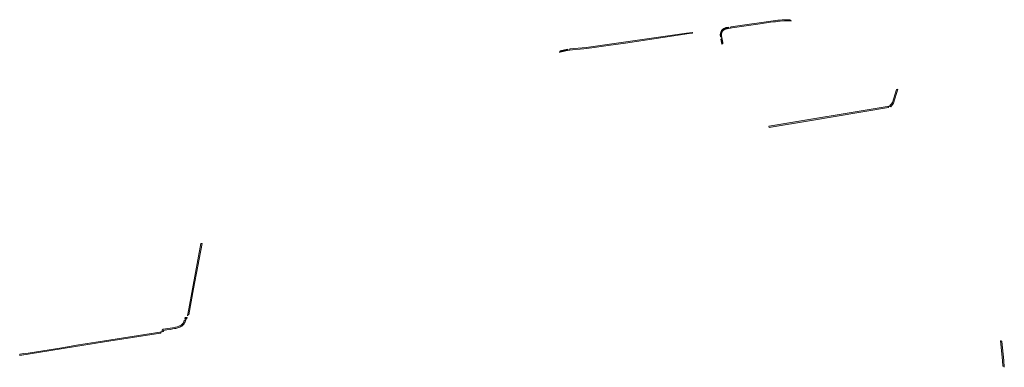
# Model space of a CAD drawing. Extents: x 98391 to 109703, y 464044 to 471306.
# Tile 9 of 31: x 102388 to 103187, y 467468 to 467751. Entities that reach past the tile are written whole.
import ezdxf

# ---------------------------------------------------------------- set-up
doc = ezdxf.new("R2010")
doc.units = 0
doc.layers.add('002 JA', color=3, linetype='Continuous', lineweight=20, true_color=0x00ff00)

msp = doc.modelspace()

# ---------------------------------------------------------------- hatches: boundary and pattern name
at = {"layer": '002 JA', "true_color": 0x00ff00}
for points in [[(102963.22, 467744.7), (102962.08, 467744.54), (102961.56, 467744.48), (102961.04, 467744.37), (102960.54, 467744.22), (102960.06, 467744.02), (102959.59, 467743.78), (102959.15, 467743.5), (102958.73, 467743.18), (102958.35, 467742.83), (102957.99, 467742.44), (102957.68, 467742.02), (102957.4, 467741.57), (102957.16, 467741.1), (102956.97, 467740.62), (102956.82, 467740.11), (102956.72, 467739.6), (102956.66, 467739.08), (102956.65, 467738.55), (102956.69, 467738.03), (102956.77, 467737.46), (102956.87, 467736.9), (102956.89, 467736.91), (102957.28, 467736.89), (102957.62, 467736.72), (102957.88, 467736.44), (102958.02, 467736.08), (102958.02, 467736.08), (102957.68, 467738.17), (102957.65, 467738.6), (102957.66, 467739.03), (102957.71, 467739.46), (102957.79, 467739.89), (102957.92, 467740.3), (102958.08, 467740.71), (102958.28, 467741.09), (102958.51, 467741.46), (102958.77, 467741.81), (102959.06, 467742.13), (102959.38, 467742.42), (102959.73, 467742.68), (102960.09, 467742.91), (102960.48, 467743.11), (102960.88, 467743.27), (102961.29, 467743.4), (102961.72, 467743.49), (102962.15, 467743.54), (102962.22, 467743.55), (102964.35, 467743.86), (102964.35, 467743.86), (102963.97, 467743.88), (102963.62, 467744.04), (102963.35, 467744.33), (102963.22, 467744.7), (102963.22, 467744.7)], [(102965.2, 467744.99), (102965.2, 467744.68), (102965.1, 467744.38), (102964.91, 467744.13), (102964.65, 467743.95), (102964.35, 467743.86), (102964.35, 467743.86), (102985.14, 467746.86), (102989.13, 467747.64), (102997.3, 467748.81), (103000, 467749.01), (103000.15, 467749.02), (103001.62, 467749.23), (103005.22, 467749.61), (103008.83, 467749.83), (103012.45, 467749.89), (103012.51, 467749.89), (103013.14, 467749.9), (103013.77, 467749.88), (103014.4, 467749.83), (103014.41, 467749.84), (103014.11, 467749.91), (103013.85, 467750.07), (103013.64, 467750.31), (103013.52, 467750.6), (103013.5, 467750.89), (103013.15, 467750.89), (103012.81, 467750.89), (103012.46, 467750.89), (103010.63, 467750.88), (103008.79, 467750.83), (103006.96, 467750.74), (103005.13, 467750.61), (103003.3, 467750.44), (103001.48, 467750.22), (102965.2, 467744.99)], [(102833.75, 467726.01), (102845.73, 467727.1), (102852.36, 467728.06), (102865.64, 467729.8), (102879.57, 467731.76), (102931.51, 467739.73), (102934.01, 467740.06), (102934.01, 467740.07), (102933.86, 467740.38), (102933.86, 467740.38), (102929.1, 467739.84), (102889.36, 467734.14), (102847.65, 467728.28), (102834.59, 467727.09), (102834.58, 467726.78), (102834.43, 467726.43), (102834.15, 467726.17), (102833.8, 467726.02), (102833.75, 467726.01)], [(102958.02, 467736.08), (102958.02, 467736.08), (102958.02, 467735.76), (102957.92, 467735.46), (102957.73, 467735.2), (102957.47, 467735.02), (102957.2, 467734.93), (102957.86, 467730.98), (102958.84, 467731.21), (102958.59, 467732.66), (102958.43, 467733.46), (102958.13, 467735.43), (102958.02, 467736.08)], [(102825.85, 467724.46), (102826.45, 467724.57), (102826.58, 467724.59), (102833.75, 467726.01), (102833.7, 467726.01), (102833.33, 467726.04), (102832.99, 467726.22), (102832.75, 467726.5), (102832.63, 467726.81), (102826.66, 467725.62), (102826.55, 467725.18), (102826.4, 467724.83), (102826.12, 467724.57), (102825.85, 467724.46)], [(103095.03, 467680.12), (103097.37, 467683.14), (103100.8, 467694.33), (103099.71, 467694.18), (103096.46, 467683.61), (103094.12, 467680.58), (103094.03, 467680.57), (103094.03, 467680.57), (103094.35, 467680.57), (103094.65, 467680.48), (103094.9, 467680.29), (103095.03, 467680.12)], [(103093.21, 467679.42), (103093.22, 467679.81), (103093.38, 467680.16), (103093.67, 467680.43), (103093.88, 467680.51), (103093.87, 467680.54), (102996.14, 467664.24), (102996.3, 467663.25), (103029.2, 467668.74), (103093.21, 467679.42), (103093.21, 467679.42)], [(102528.9, 467532.03), (102535.84, 467568.86), (102534.86, 467569.04), (102527.91, 467532.21), (102527.91, 467532.21), (102524.94, 467516.03), (102524.94, 467516.03), (102523.93, 467510.31), (102523.93, 467510.31), (102524.06, 467510.67), (102524.33, 467510.95), (102524.68, 467511.11), (102525.06, 467511.13), (102525.1, 467511.12), (102528.9, 467532.03)], [(102518.06, 467502.31), (102516.84, 467501.8), (102515.6, 467501.37), (102514.32, 467501.02), (102511.85, 467500.52), (102509.96, 467500.19), (102504.21, 467499.25), (102503.84, 467499.12), (102503.55, 467498.85), (102503.39, 467498.49), (102503.38, 467498.1), (102503.51, 467497.31), (102504.5, 467497.47), (102504.37, 467498.27), (102507.25, 467498.73), (102510.13, 467499.2), (102512.03, 467499.54), (102513.35, 467499.8), (102514.54, 467500.04), (102515.35, 467500.26), (102516.16, 467500.5), (102516.96, 467500.77), (102517.75, 467501.07), (102518.53, 467501.43), (102519.29, 467501.89), (102519.99, 467502.45), (102520.62, 467503.09), (102521.15, 467503.8), (102521.63, 467504.53), (102522.03, 467505.32), (102522.35, 467506.14), (102522.56, 467507), (102522.59, 467507.27), (102521.33, 467506.29), (102521.12, 467505.72), (102520.76, 467505.04), (102520.33, 467504.37), (102519.86, 467503.74), (102519.32, 467503.19), (102518.72, 467502.71), (102518.06, 467502.31)], [(102523.48, 467507.76), (102523.48, 467507.81), (102523.65, 467508.75), (102522.8, 467508.86), (102522.41, 467508.83), (102522.06, 467508.66), (102521.8, 467508.36), (102521.7, 467508.06), (102522.67, 467507.87), (102523.48, 467507.76)], [(102387.85, 467478.02), (102456.67, 467488.97), (102502.17, 467496.09), (102502.17, 467496.1), (102502.19, 467496.49), (102502.36, 467496.84), (102502.64, 467497.1), (102503, 467497.23), (102503.01, 467497.23), (102456.51, 467489.95), (102456.51, 467489.95), (102435.35, 467486.59), (102421.85, 467484.21), (102390.96, 467479.39), (102390.93, 467479.52), (102387.69, 467479), (102387.85, 467478.02), (102387.85, 467478.02)], [(103186.25, 467469.35), (103186.28, 467469.35), (103186.6, 467469.31), (103186.9, 467469.17), (103187.13, 467468.93), (103187.28, 467468.64), (103187.31, 467468.36), (103187.32, 467468.42), (103186.96, 467473.91), (103186.95, 467473.95), (103185.31, 467489.45), (103185.23, 467489.45), (103184.91, 467489.54), (103184.65, 467489.74), (103184.55, 467489.87), (103184.29, 467489.84), (103184.26, 467489.84), (103185.96, 467473.85), (103186.25, 467469.35)]]:
    msp.add_hatch(color=3, dxfattribs=at).paths.add_polyline_path(points)

# ---------------------------------------------------------------- linework, layer by layer
at = {"layer": '002 JA', "color": 54, "true_color": 0x00c000}
for points in [[(102963.22, 467744.7), (102962.08, 467744.54), (102961.56, 467744.48), (102961.04, 467744.37), (102960.54, 467744.22), (102960.06, 467744.02), (102959.59, 467743.78), (102959.15, 467743.5), (102958.73, 467743.18), (102958.35, 467742.83), (102957.99, 467742.44), (102957.68, 467742.02), (102957.4, 467741.57), (102957.16, 467741.1), (102956.97, 467740.62), (102956.82, 467740.11), (102956.72, 467739.6), (102956.66, 467739.08), (102956.65, 467738.55), (102956.69, 467738.03), (102956.77, 467737.46), (102956.87, 467736.9), (102956.89, 467736.91), (102957.28, 467736.89), (102957.62, 467736.72), (102957.88, 467736.44), (102958.02, 467736.08), (102958.02, 467736.08), (102957.68, 467738.17), (102957.65, 467738.6), (102957.66, 467739.03), (102957.71, 467739.46), (102957.79, 467739.89), (102957.92, 467740.3), (102958.08, 467740.71), (102958.28, 467741.09), (102958.51, 467741.46), (102958.77, 467741.81), (102959.06, 467742.13), (102959.38, 467742.42), (102959.73, 467742.68), (102960.09, 467742.91), (102960.48, 467743.11), (102960.88, 467743.27), (102961.29, 467743.4), (102961.72, 467743.49), (102962.15, 467743.54), (102962.22, 467743.55), (102964.35, 467743.86), (102964.35, 467743.86), (102963.97, 467743.88), (102963.62, 467744.04), (102963.35, 467744.33), (102963.22, 467744.7), (102963.22, 467744.7)], [(102965.2, 467744.99), (102965.2, 467744.68), (102965.1, 467744.38), (102964.91, 467744.13), (102964.65, 467743.95), (102964.35, 467743.86), (102964.35, 467743.86), (102985.14, 467746.86), (102989.13, 467747.64), (102997.3, 467748.81), (103000, 467749.01), (103000.15, 467749.02), (103001.62, 467749.23), (103005.22, 467749.61), (103008.83, 467749.83), (103012.45, 467749.89), (103012.51, 467749.89), (103013.14, 467749.9), (103013.77, 467749.88), (103014.4, 467749.83), (103014.41, 467749.84), (103014.11, 467749.91), (103013.85, 467750.07), (103013.64, 467750.31), (103013.52, 467750.6), (103013.5, 467750.89), (103013.15, 467750.89), (103012.81, 467750.89), (103012.46, 467750.89), (103010.63, 467750.88), (103008.79, 467750.83), (103006.96, 467750.74), (103005.13, 467750.61), (103003.3, 467750.44), (103001.48, 467750.22), (102965.2, 467744.99)], [(102833.75, 467726.01), (102845.73, 467727.1), (102852.36, 467728.06), (102865.64, 467729.8), (102879.57, 467731.76), (102931.51, 467739.73), (102934.01, 467740.06), (102934.01, 467740.07), (102933.86, 467740.38), (102933.86, 467740.38), (102929.1, 467739.84), (102889.36, 467734.14), (102847.65, 467728.28), (102834.59, 467727.09), (102834.58, 467726.78), (102834.43, 467726.43), (102834.15, 467726.17), (102833.8, 467726.02), (102833.75, 467726.01)], [(102958.02, 467736.08), (102958.02, 467736.08), (102958.02, 467735.76), (102957.92, 467735.46), (102957.73, 467735.2), (102957.47, 467735.02), (102957.2, 467734.93), (102957.86, 467730.98), (102958.84, 467731.21), (102958.59, 467732.66), (102958.43, 467733.46), (102958.13, 467735.43), (102958.02, 467736.08)], [(102825.85, 467724.46), (102826.45, 467724.57), (102826.58, 467724.59), (102833.75, 467726.01), (102833.7, 467726.01), (102833.33, 467726.04), (102832.99, 467726.22), (102832.75, 467726.5), (102832.63, 467726.81), (102826.66, 467725.62), (102826.55, 467725.18), (102826.4, 467724.83), (102826.12, 467724.57), (102825.85, 467724.46)], [(103095.03, 467680.12), (103097.37, 467683.14), (103100.8, 467694.33), (103099.71, 467694.18), (103096.46, 467683.61), (103094.12, 467680.58), (103094.03, 467680.57), (103094.03, 467680.57), (103094.35, 467680.57), (103094.65, 467680.48), (103094.9, 467680.29), (103095.03, 467680.12)], [(103093.21, 467679.42), (103093.22, 467679.81), (103093.38, 467680.16), (103093.67, 467680.43), (103093.88, 467680.51), (103093.87, 467680.54), (102996.14, 467664.24), (102996.3, 467663.25), (103029.2, 467668.74), (103093.21, 467679.42), (103093.21, 467679.42)], [(102528.9, 467532.03), (102535.84, 467568.86), (102534.86, 467569.04), (102527.91, 467532.21), (102527.91, 467532.21), (102524.94, 467516.03), (102524.94, 467516.03), (102523.93, 467510.31), (102523.93, 467510.31), (102524.06, 467510.67), (102524.33, 467510.95), (102524.68, 467511.11), (102525.06, 467511.13), (102525.1, 467511.12), (102528.9, 467532.03)], [(102518.06, 467502.31), (102516.84, 467501.8), (102515.6, 467501.37), (102514.32, 467501.02), (102511.85, 467500.52), (102509.96, 467500.19), (102504.21, 467499.25), (102503.84, 467499.12), (102503.55, 467498.85), (102503.39, 467498.49), (102503.38, 467498.1), (102503.51, 467497.31), (102504.5, 467497.47), (102504.37, 467498.27), (102507.25, 467498.73), (102510.13, 467499.2), (102512.03, 467499.54), (102513.35, 467499.8), (102514.54, 467500.04), (102515.35, 467500.26), (102516.16, 467500.5), (102516.96, 467500.77), (102517.75, 467501.07), (102518.53, 467501.43), (102519.29, 467501.89), (102519.99, 467502.45), (102520.62, 467503.09), (102521.15, 467503.8), (102521.63, 467504.53), (102522.03, 467505.32), (102522.35, 467506.14), (102522.56, 467507), (102522.59, 467507.27), (102521.33, 467506.29), (102521.12, 467505.72), (102520.76, 467505.04), (102520.33, 467504.37), (102519.86, 467503.74), (102519.32, 467503.19), (102518.72, 467502.71), (102518.06, 467502.31)], [(102523.48, 467507.76), (102523.48, 467507.81), (102523.65, 467508.75), (102522.8, 467508.86), (102522.41, 467508.83), (102522.06, 467508.66), (102521.8, 467508.36), (102521.7, 467508.06), (102522.67, 467507.87), (102523.48, 467507.76)], [(102387.85, 467478.02), (102456.67, 467488.97), (102502.17, 467496.09), (102502.17, 467496.1), (102502.19, 467496.49), (102502.36, 467496.84), (102502.64, 467497.1), (102503, 467497.23), (102503.01, 467497.23), (102456.51, 467489.95), (102456.51, 467489.95), (102435.35, 467486.59), (102421.85, 467484.21), (102390.96, 467479.39), (102390.93, 467479.52), (102387.69, 467479), (102387.85, 467478.02), (102387.85, 467478.02)], [(103186.25, 467469.35), (103186.28, 467469.35), (103186.6, 467469.31), (103186.9, 467469.17), (103187.13, 467468.93), (103187.28, 467468.64), (103187.31, 467468.36), (103187.32, 467468.42), (103186.96, 467473.91), (103186.95, 467473.95), (103185.31, 467489.45), (103185.23, 467489.45), (103184.91, 467489.54), (103184.65, 467489.74), (103184.55, 467489.87), (103184.29, 467489.84), (103184.26, 467489.84), (103185.96, 467473.85), (103186.25, 467469.35)]]:
    msp.add_lwpolyline(points, close=True, dxfattribs=at)

doc.saveas('drawing.dxf')
